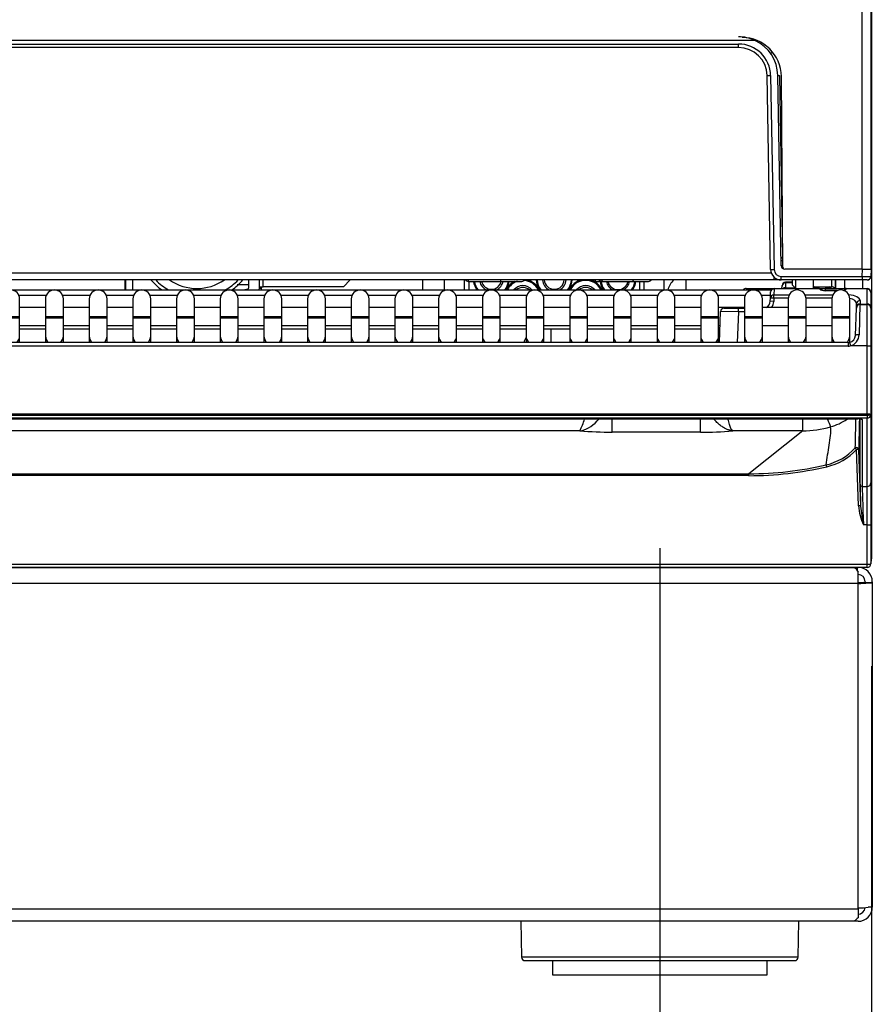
# Model space of a CAD drawing. Header units: millimetres. Extents: x 14 to 274, y 0 to 191.
# Tile 26 of 59: x 75 to 87, y 126 to 140. Entities that reach past the tile are written whole.
import ezdxf
from ezdxf.enums import TextEntityAlignment as Align
from ezdxf.lldxf.tags import DXFTag

# ---------------------------------------------------------------- set-up
doc = ezdxf.new("R2010")
doc.units = ezdxf.units.MM
doc.layers.add('134.136_BW4_CTM-', color=7, linetype='Continuous')
doc.layers.add('Standard', color=7, linetype='Continuous')
doc.styles.add('SEACAD_Arial', font='arial.ttf')
tags = doc.linetypes.add('CENTER2', pattern=[28.575, 19.05, -3.175, 3.175, -3.175]).pattern_tags.tags
tags[10:11] = [DXFTag(74, 4), DXFTag(75, 0), DXFTag(340, '0'), DXFTag(46, 0.0), DXFTag(50, 0.0), DXFTag(44, 0.0), DXFTag(45, 0.0)]
tags[8:9] = [DXFTag(74, 4), DXFTag(75, 0), DXFTag(340, '0'), DXFTag(46, 0.0), DXFTag(50, 0.0), DXFTag(44, 0.0), DXFTag(45, 0.0)]
tags[6:7] = [DXFTag(74, 4), DXFTag(75, 0), DXFTag(340, '0'), DXFTag(46, 0.0), DXFTag(50, 0.0), DXFTag(44, 0.0), DXFTag(45, 0.0)]
tags[4:5] = [DXFTag(74, 4), DXFTag(75, 0), DXFTag(340, '0'), DXFTag(46, 0.0), DXFTag(50, 0.0), DXFTag(44, 0.0), DXFTag(45, 0.0)]
doc.dimstyles.new('ISO', dxfattribs={"dimtxt": 3, "dimasz": 3, "dimexe": 1.5, "dimexo": 1.5, "dimgap": 0.75, "dimtad": 1, "dimlfac": 10, "dimtxsty": 'SEACAD_Arial', "dimblk1": '_SE_FILLED', "dimblk2": '_SE_FILLED', "dimsah": 1, "dimcen": 1.5, "dimazin": 0, "dimtfac": 0.7, "dimtdec": 3, "dimtmove": 0, "dimatfit": 3, "dimfxl": 1, "dimarcsym": 0})

# ---------------------------------------------------------------- blocks, each defined once
blk = doc.blocks.new('SEANNOT_GROUP2')
at = {"layer": 'Standard', "color": 7, "linetype": 'CENTER2'}
blk.add_line((0, 7.718), (0, 0), dxfattribs=at)
blk = doc.blocks.new('SE1')
at = {"layer": '134.136_BW4_CTM-', "color": 7, "linetype": 'Continuous'}
for p, q in [((60.066, 48.18), (60.066, 5.82)), ((59.936, 9.87), (59.936, 25.43)), ((60.056, 25.43), (60.056, 9.87)), ((58.436, 13.069), (29.681, 13.069)), ((29.912, 13.019), (58.205, 13.019)), ((58.205, 12.97), (29.912, 12.97)), ((58.205, 12.97), (58.205, 13.019)), ((58.678, 12.905), (58.678, 12.912)), ((58.653, 9.867), (58.605, 12.577)), ((58.655, 12.577), (58.703, 9.868)), ((58.802, 9.919), (58.755, 12.58)), ((58.778, 12.58), (58.821, 10.033)), ((58.826, 9.9), (58.805, 12.564)), ((29.454, 9.818), (58.663, 9.818)), ((59.939, 9.87), (58.852, 9.87)), ((59.937, 9.769), (59.939, 9.87)), ((59.939, 9.87), (60.059, 9.87)), ((60.059, 9.87), (60.057, 9.769)), ((58.705, 9.72), (29.412, 9.72)), ((49.621, 9.72), (49.621, 9.58)), ((49.631, 9.72), (49.631, 9.58)), ((49.731, 9.72), (49.731, 9.58)), ((51.356, 9.65), (51.193, 9.65)), ((51.356, 9.625), (51.356, 9.72)), ((51.506, 9.625), (51.506, 9.72)), ((51.556, 9.625), (51.556, 9.72)), ((52.681, 9.625), (52.776, 9.72)), ((53.784, 9.72), (53.784, 9.58)), ((54.089, 9.72), (54.089, 9.58)), ((54.369, 9.72), (54.369, 9.58)), ((54.426, 9.72), (54.426, 9.7)), ((54.426, 9.7), (54.876, 9.7)), ((54.432, 9.7), (54.432, 9.58)), ((54.876, 9.72), (54.876, 9.7)), ((54.876, 9.7), (55.176, 9.7)), ((56.199, 9.72), (56.199, 9.7)), ((56.199, 9.7), (56.291, 9.7)), ((56.291, 9.7), (56.726, 9.7)), ((56.726, 9.7), (56.949, 9.7)), ((56.825, 9.58), (56.825, 9.7)), ((56.888, 9.58), (56.888, 9.7)), ((57.168, 9.58), (57.168, 9.72)), ((57.472, 9.58), (57.472, 9.72)), ((58.705, 9.72), (58.705, 9.757)), ((58.81, 9.72), (58.705, 9.72)), ((58.803, 9.769), (59.937, 9.769)), ((58.803, 9.72), (58.803, 9.769)), ((59.937, 9.72), (58.803, 9.72)), ((58.815, 9.635), (58.815, 9.64)), ((58.865, 9.678), (58.862, 9.611)), ((58.865, 9.678), (58.865, 9.688)), ((58.956, 9.688), (58.865, 9.688)), ((58.956, 9.678), (58.865, 9.678)), ((58.956, 9.72), (58.956, 9.65)), ((58.956, 9.65), (59.006, 9.6)), ((59.006, 9.6), (59.006, 9.72)), ((59.256, 9.6), (59.256, 9.72)), ((59.506, 9.72), (59.506, 9.625)), ((59.556, 9.72), (59.556, 9.6)), ((59.566, 9.6), (59.566, 9.72)), ((59.686, 9.72), (59.686, 9.6)), ((59.937, 9.769), (59.937, 9.72)), ((60.007, 9.72), (59.937, 9.72)), ((59.946, 9.6), (59.946, 9.72)), ((39.204, 9.58), (58.349, 9.58)), ((48.523, 9.501), (48.143, 9.501)), ((49.134, 9.501), (48.754, 9.501)), ((49.745, 9.501), (49.365, 9.501)), ((50.356, 9.501), (49.976, 9.501)), ((50.967, 9.501), (50.587, 9.501)), ((51.578, 9.501), (51.198, 9.501)), ((51.506, 9.625), (51.556, 9.625)), ((51.531, 9.625), (51.531, 9.58)), ((52.681, 9.625), (51.556, 9.625)), ((52.189, 9.501), (51.809, 9.501)), ((52.8, 9.501), (52.42, 9.501)), ((53.411, 9.501), (53.031, 9.501)), ((54.022, 9.501), (53.642, 9.501)), ((54.633, 9.501), (54.253, 9.501)), ((55.244, 9.501), (54.864, 9.501)), ((55.855, 9.501), (55.475, 9.501)), ((56.466, 9.501), (56.086, 9.501)), ((57.077, 9.501), (56.697, 9.501)), ((57.688, 9.501), (57.308, 9.501)), ((58.299, 9.501), (57.919, 9.501)), ((58.313, 9.6), (58.663, 9.6)), ((58.349, 9.58), (58.663, 9.58)), ((58.349, 9.58), (58.349, 9.56)), ((58.651, 9.467), (58.654, 9.548)), ((58.654, 9.548), (58.654, 9.552)), ((58.663, 9.6), (58.704, 9.6)), ((58.663, 9.6), (58.663, 9.58)), ((58.704, 9.593), (58.701, 9.512)), ((58.701, 9.465), (58.701, 9.512)), ((58.701, 9.512), (58.915, 9.512)), ((58.704, 9.6), (58.704, 9.593)), ((58.704, 9.6), (59.34, 9.6)), ((59.342, 9.593), (58.704, 9.593)), ((58.813, 9.6), (58.815, 9.635)), ((58.862, 9.611), (58.862, 9.6)), ((58.862, 9.611), (58.995, 9.611)), ((59.136, 9.512), (59.526, 9.512)), ((59.256, 9.625), (59.506, 9.625)), ((59.256, 9.614), (59.257, 9.615)), ((59.257, 9.615), (59.293, 9.615)), ((59.293, 9.615), (59.293, 9.625)), ((59.293, 9.615), (59.339, 9.615)), ((59.293, 9.6), (59.293, 9.615)), ((59.34, 9.599), (59.34, 9.6)), ((59.34, 9.6), (59.42, 9.6)), ((59.419, 9.615), (59.449, 9.615)), ((59.42, 9.6), (59.652, 9.6)), ((59.42, 9.57), (59.42, 9.6)), ((59.592, 9.57), (59.421, 9.57)), ((59.586, 9.568), (59.421, 9.568)), ((59.449, 9.615), (59.449, 9.625)), ((59.45, 9.6), (59.449, 9.615)), ((59.498, 9.625), (59.499, 9.6)), ((59.652, 9.6), (59.712, 9.6)), ((59.652, 9.578), (59.652, 9.6)), ((59.686, 9.586), (59.686, 9.585)), ((59.712, 9.6), (59.712, 9.593)), ((59.712, 9.6), (60.006, 9.6)), ((59.712, 9.593), (59.712, 9.592)), ((60.006, 9.593), (59.712, 9.593)), ((60.006, 9.593), (60.006, 9.6)), ((60.006, 9.382), (60.006, 9.593)), ((60.056, 9.55), (60.056, 9.546)), ((60.056, 9.546), (60.056, 9.336)), ((48.152, 9.204), (48.152, 9.454)), ((48.513, 9.454), (48.513, 9.204)), ((48.763, 9.204), (48.763, 9.454)), ((49.124, 9.454), (49.124, 9.204)), ((49.374, 9.204), (49.374, 9.454)), ((49.735, 9.454), (49.735, 9.204)), ((49.985, 9.204), (49.985, 9.454)), ((50.346, 9.454), (50.346, 9.204)), ((50.596, 9.204), (50.596, 9.454)), ((50.957, 9.454), (50.957, 9.204)), ((51.207, 9.204), (51.207, 9.454)), ((51.568, 9.454), (51.568, 9.204)), ((51.818, 9.204), (51.818, 9.454)), ((52.179, 9.454), (52.179, 9.204)), ((52.429, 9.204), (52.429, 9.454)), ((52.79, 9.454), (52.79, 9.204)), ((53.04, 9.204), (53.04, 9.454)), ((53.401, 9.454), (53.401, 9.204)), ((53.651, 9.204), (53.651, 9.454)), ((54.012, 9.454), (54.012, 9.204)), ((54.262, 9.204), (54.262, 9.454)), ((54.623, 9.454), (54.623, 9.204)), ((54.873, 9.204), (54.873, 9.454)), ((55.234, 9.454), (55.234, 9.204)), ((55.484, 9.204), (55.484, 9.454)), ((55.845, 9.454), (55.845, 9.204)), ((56.095, 9.204), (56.095, 9.454)), ((56.456, 9.454), (56.456, 9.204)), ((56.706, 9.204), (56.706, 9.454)), ((57.067, 9.454), (57.067, 9.204)), ((57.317, 9.204), (57.317, 9.454)), ((57.678, 9.454), (57.678, 9.204)), ((57.928, 9.204), (57.928, 9.454)), ((58.289, 9.454), (58.289, 9.204)), ((58.539, 9.204), (58.539, 9.454)), ((58.65, 9.421), (58.651, 9.467)), ((58.7, 9.42), (58.65, 9.421)), ((58.701, 9.465), (58.651, 9.467)), ((58.701, 9.465), (58.7, 9.42)), ((58.901, 9.465), (58.701, 9.465)), ((58.9, 9.454), (58.9, 9.204)), ((59.512, 9.465), (59.15, 9.465)), ((59.15, 9.204), (59.15, 9.454)), ((59.511, 9.454), (59.511, 9.204)), ((59.761, 9.204), (59.761, 9.454)), ((59.855, 9.338), (59.856, 9.386)), ((59.904, 9.375), (59.891, 8.954)), ((59.905, 9.382), (59.904, 9.375)), ((59.904, 9.375), (60.006, 9.375)), ((59.906, 9.431), (59.905, 9.382)), ((59.905, 9.382), (60.006, 9.382)), ((60.006, 9.375), (60.006, 9.382)), ((60.006, 8.796), (60.006, 9.375)), ((48.513, 9.334), (48.152, 9.334)), ((49.124, 9.334), (48.763, 9.334)), ((49.735, 9.334), (49.374, 9.334)), ((50.346, 9.334), (49.985, 9.334)), ((50.957, 9.334), (50.596, 9.334)), ((51.568, 9.334), (51.207, 9.334)), ((52.179, 9.334), (51.818, 9.334)), ((52.79, 9.334), (52.429, 9.334)), ((53.401, 9.334), (53.04, 9.334)), ((54.012, 9.334), (53.651, 9.334)), ((54.623, 9.334), (54.262, 9.334)), ((55.234, 9.334), (54.873, 9.334)), ((55.845, 9.334), (55.484, 9.334)), ((56.456, 9.334), (56.095, 9.334)), ((57.067, 9.334), (56.706, 9.334)), ((57.678, 9.334), (57.317, 9.334)), ((58.289, 9.334), (57.928, 9.334)), ((57.939, 8.846), (57.954, 9.277)), ((58.204, 9.275), (57.954, 9.277)), ((58.004, 9.325), (58.204, 9.325)), ((58.204, 9.275), (58.189, 8.846)), ((58.204, 9.325), (58.289, 9.325)), ((58.204, 9.275), (58.204, 9.325)), ((58.289, 9.275), (58.204, 9.275)), ((58.9, 9.334), (58.539, 9.334)), ((59.511, 9.334), (59.15, 9.334)), ((59.841, 8.944), (59.854, 9.327)), ((59.854, 9.327), (59.855, 9.338)), ((60.056, 9.336), (60.056, 9.325)), ((60.056, 9.325), (60.056, 8.799)), ((48.152, 9.204), (47.902, 9.204)), ((48.152, 9.184), (47.902, 9.184)), ((48.152, 9.184), (48.152, 9.204)), ((48.152, 8.938), (48.152, 9.184)), ((48.763, 9.204), (48.513, 9.204)), ((48.513, 9.204), (48.513, 9.184)), ((48.763, 9.184), (48.513, 9.184)), ((48.513, 9.184), (48.513, 8.938)), ((48.763, 9.184), (48.763, 9.204)), ((48.763, 8.938), (48.763, 9.184)), ((49.374, 9.204), (49.124, 9.204)), ((49.124, 9.204), (49.124, 9.184)), ((49.374, 9.184), (49.124, 9.184)), ((49.124, 9.184), (49.124, 8.938)), ((49.374, 9.184), (49.374, 9.204)), ((49.374, 8.938), (49.374, 9.184)), ((49.985, 9.204), (49.735, 9.204)), ((49.735, 9.204), (49.735, 9.184)), ((49.985, 9.184), (49.735, 9.184)), ((49.735, 9.184), (49.735, 8.938)), ((49.985, 9.184), (49.985, 9.204)), ((49.985, 8.938), (49.985, 9.184)), ((50.596, 9.204), (50.346, 9.204)), ((50.346, 9.204), (50.346, 9.184)), ((50.596, 9.184), (50.346, 9.184)), ((50.346, 9.184), (50.346, 8.938)), ((50.596, 9.184), (50.596, 9.204)), ((50.596, 8.938), (50.596, 9.184)), ((51.207, 9.204), (50.957, 9.204)), ((50.957, 9.204), (50.957, 9.184)), ((51.207, 9.184), (50.957, 9.184)), ((50.957, 9.184), (50.957, 8.938)), ((51.207, 9.184), (51.207, 9.204)), ((51.207, 8.938), (51.207, 9.184)), ((51.818, 9.204), (51.568, 9.204)), ((51.568, 9.204), (51.568, 9.184)), ((51.818, 9.184), (51.568, 9.184)), ((51.568, 9.184), (51.568, 8.938)), ((51.818, 9.184), (51.818, 9.204)), ((51.818, 8.938), (51.818, 9.184)), ((52.429, 9.204), (52.179, 9.204)), ((52.179, 9.204), (52.179, 9.184)), ((52.429, 9.184), (52.179, 9.184)), ((52.179, 9.184), (52.179, 8.938)), ((52.429, 9.184), (52.429, 9.204)), ((52.429, 8.938), (52.429, 9.184)), ((53.04, 9.204), (52.79, 9.204)), ((52.79, 9.204), (52.79, 9.184)), ((53.04, 9.184), (52.79, 9.184)), ((52.79, 9.184), (52.79, 8.938)), ((53.04, 9.184), (53.04, 9.204)), ((53.04, 8.938), (53.04, 9.184)), ((53.651, 9.204), (53.401, 9.204)), ((53.401, 9.204), (53.401, 9.184)), ((53.651, 9.184), (53.401, 9.184)), ((53.401, 9.184), (53.401, 8.938)), ((53.651, 9.184), (53.651, 9.204)), ((53.651, 8.938), (53.651, 9.184)), ((54.262, 9.204), (54.012, 9.204)), ((54.012, 9.204), (54.012, 9.184)), ((54.262, 9.184), (54.012, 9.184)), ((54.012, 9.184), (54.012, 8.938)), ((54.262, 9.184), (54.262, 9.204)), ((54.262, 8.938), (54.262, 9.184)), ((54.873, 9.204), (54.623, 9.204)), ((54.623, 9.204), (54.623, 9.184)), ((54.873, 9.184), (54.623, 9.184)), ((54.623, 9.184), (54.623, 8.938)), ((54.873, 9.184), (54.873, 9.204)), ((54.873, 8.938), (54.873, 9.184)), ((55.484, 9.204), (55.234, 9.204)), ((55.234, 9.204), (55.234, 9.184)), ((55.484, 9.184), (55.234, 9.184)), ((55.234, 9.184), (55.234, 8.938)), ((55.484, 9.184), (55.484, 9.204)), ((55.484, 8.938), (55.484, 9.184)), ((56.095, 9.204), (55.845, 9.204)), ((55.845, 9.204), (55.845, 9.184)), ((56.095, 9.184), (55.845, 9.184)), ((55.845, 9.184), (55.845, 8.938)), ((56.095, 9.184), (56.095, 9.204)), ((56.095, 8.938), (56.095, 9.184)), ((56.706, 9.204), (56.456, 9.204)), ((56.456, 9.204), (56.456, 9.184)), ((56.706, 9.184), (56.456, 9.184)), ((56.456, 9.184), (56.456, 8.938)), ((56.706, 9.184), (56.706, 9.204)), ((56.706, 8.938), (56.706, 9.184)), ((57.317, 9.204), (57.067, 9.204)), ((57.067, 9.204), (57.067, 9.184)), ((57.317, 9.184), (57.067, 9.184)), ((57.067, 9.184), (57.067, 8.938)), ((57.317, 9.184), (57.317, 9.204)), ((57.317, 8.938), (57.317, 9.184)), ((57.928, 9.204), (57.678, 9.204)), ((57.678, 9.204), (57.678, 9.184)), ((57.928, 9.184), (57.678, 9.184)), ((57.678, 9.184), (57.678, 8.938)), ((57.928, 9.184), (57.928, 9.204)), ((57.928, 8.938), (57.928, 9.184)), ((58.539, 9.204), (58.289, 9.204)), ((58.289, 9.204), (58.289, 9.184)), ((58.539, 9.184), (58.289, 9.184)), ((58.289, 9.184), (58.289, 8.938)), ((58.539, 9.184), (58.539, 9.204)), ((58.539, 8.938), (58.539, 9.184)), ((59.15, 9.204), (58.9, 9.204)), ((58.9, 9.204), (58.9, 9.184)), ((59.15, 9.184), (58.9, 9.184)), ((58.9, 9.184), (58.9, 8.938)), ((59.15, 9.184), (59.15, 9.204)), ((59.15, 8.938), (59.15, 9.184)), ((59.761, 9.204), (59.511, 9.204)), ((59.511, 9.204), (59.511, 9.184)), ((59.761, 9.184), (59.511, 9.184)), ((59.511, 9.184), (59.511, 8.938)), ((59.761, 9.184), (59.761, 9.204)), ((59.761, 8.938), (59.761, 9.184)), ((48.152, 9.084), (48.513, 9.084)), ((48.513, 9.03), (48.152, 9.03)), ((48.763, 9.084), (49.124, 9.084)), ((49.124, 9.03), (48.763, 9.03)), ((49.374, 9.084), (49.735, 9.084)), ((49.735, 9.03), (49.374, 9.03)), ((49.985, 9.084), (50.346, 9.084)), ((50.346, 9.03), (49.985, 9.03)), ((50.596, 9.084), (50.957, 9.084)), ((50.957, 9.03), (50.596, 9.03)), ((51.207, 9.084), (51.568, 9.084)), ((51.568, 9.03), (51.207, 9.03)), ((51.818, 9.084), (52.179, 9.084)), ((52.179, 9.03), (51.818, 9.03)), ((52.429, 9.084), (52.79, 9.084)), ((52.79, 9.03), (52.429, 9.03)), ((53.04, 9.084), (53.401, 9.084)), ((53.401, 9.03), (53.04, 9.03)), ((53.651, 9.084), (54.012, 9.084)), ((54.012, 9.03), (53.651, 9.03)), ((54.262, 9.084), (54.623, 9.084)), ((54.623, 9.03), (54.262, 9.03)), ((54.873, 9.084), (55.234, 9.084)), ((55.234, 9.03), (54.873, 9.03)), ((55.484, 9.084), (55.845, 9.084)), ((55.845, 9.03), (55.484, 9.03)), ((56.095, 9.084), (56.456, 9.084)), ((56.456, 9.03), (56.095, 9.03)), ((56.706, 9.084), (57.067, 9.084)), ((57.067, 9.03), (56.706, 9.03)), ((57.317, 9.084), (57.678, 9.084)), ((57.678, 9.03), (57.317, 9.03)), ((57.928, 9.084), (57.948, 9.084)), ((57.946, 9.03), (57.928, 9.03)), ((58.539, 9.084), (58.9, 9.084)), ((59.15, 9.084), (59.511, 9.084)), ((59.741, 8.846), (47.251, 8.846)), ((48.152, 8.846), (48.152, 8.938)), ((48.513, 8.938), (48.513, 8.846)), ((48.763, 8.846), (48.763, 8.938)), ((49.124, 8.938), (49.124, 8.846)), ((49.374, 8.846), (49.374, 8.938)), ((49.735, 8.938), (49.735, 8.846)), ((49.985, 8.846), (49.985, 8.938)), ((50.346, 8.938), (50.346, 8.846)), ((50.596, 8.846), (50.596, 8.938)), ((50.957, 8.938), (50.957, 8.846)), ((51.207, 8.846), (51.207, 8.938)), ((51.568, 8.938), (51.568, 8.846)), ((51.818, 8.846), (51.818, 8.938)), ((52.179, 8.938), (52.179, 8.846)), ((52.429, 8.846), (52.429, 8.938)), ((52.79, 8.938), (52.79, 8.846)), ((53.04, 8.846), (53.04, 8.938)), ((53.401, 8.938), (53.401, 8.846)), ((53.651, 8.846), (53.651, 8.938)), ((54.012, 8.938), (54.012, 8.846)), ((54.262, 8.846), (54.262, 8.938)), ((54.623, 8.938), (54.623, 8.846)), ((54.873, 8.846), (54.873, 8.938)), ((55.234, 8.938), (55.234, 8.846)), ((55.484, 8.846), (55.484, 8.938)), ((55.845, 8.938), (55.845, 8.846)), ((56.095, 8.846), (56.095, 8.938)), ((56.456, 8.938), (56.456, 8.846)), ((56.706, 8.846), (56.706, 8.938)), ((57.067, 8.938), (57.067, 8.846)), ((57.317, 8.846), (57.317, 8.938)), ((57.678, 8.938), (57.678, 8.846)), ((57.928, 8.846), (57.928, 8.938)), ((58.289, 8.938), (58.289, 8.846)), ((58.539, 8.846), (58.539, 8.938)), ((58.9, 8.938), (58.9, 8.846)), ((59.15, 8.846), (59.15, 8.938)), ((59.511, 8.938), (59.511, 8.846)), ((59.741, 8.846), (59.741, 8.793)), ((59.761, 8.846), (59.761, 8.938)), ((59.741, 8.793), (47.251, 8.793)), ((60.006, 8.796), (59.769, 8.796)), ((60.006, 7.842), (60.006, 8.796)), ((60.056, 8.799), (60.056, 7.836)), ((60.006, 7.842), (28.106, 7.842)), ((28.106, 7.829), (60.006, 7.829)), ((60.006, 7.786), (28.106, 7.786)), ((28.237, 7.777), (59.875, 7.777)), ((28.237, 7.777), (59.875, 7.777)), ((56.438, 7.591), (56.438, 7.773)), ((57.674, 7.591), (57.674, 7.773)), ((59.103, 7.61), (59.103, 7.777)), ((59.875, 7.777), (59.875, 7.777)), ((59.905, 6.861), (59.905, 7.776)), ((59.935, 7.769), (59.935, 6.833)), ((60.006, 7.829), (60.006, 7.842)), ((60.006, 7.829), (60.006, 7.786)), ((60.006, 6.833), (60.006, 7.786)), ((60.056, 7.836), (60.056, 7.836)), ((60.056, 7.836), (60.056, 6.882)), ((55.988, 7.61), (32.119, 7.61)), ((57.674, 7.591), (56.438, 7.591)), ((59.103, 7.61), (58.124, 7.61)), ((59.103, 7.61), (58.351, 7.009)), ((59.884, 6.56), (59.856, 7.348)), ((59.886, 7.346), (59.914, 6.558)), ((29.761, 7.009), (58.351, 7.009)), ((58.351, 6.983), (29.761, 6.983)), ((58.351, 6.983), (58.351, 7.009)), ((59.935, 6.833), (60.006, 6.833)), ((60.006, 6.293), (60.006, 6.833)), ((60.056, 6.882), (60.056, 6.299)), ((60.006, 6.293), (59.953, 6.293)), ((60.006, 5.745), (60.006, 6.293)), ((60.056, 6.299), (60.056, 5.75)), ((60.066, 5.82), (60.056, 5.82)), ((28.106, 5.744), (60.006, 5.744)), ((60.006, 5.7), (28.106, 5.7)), ((28.341, 5.7), (59.812, 5.7)), ((59.301, 5.7), (59.301, 5.7)), ((59.501, 5.7), (59.501, 5.7)), ((59.812, 5.7), (59.82, 5.7)), ((59.82, 5.7), (59.863, 5.7)), ((59.863, 5.7), (59.877, 5.7)), ((59.863, 5.7), (59.863, 5.656)), ((60.006, 5.744), (60.006, 5.745)), ((60.006, 5.7), (60.006, 5.744)), ((60.056, 5.75), (60.056, 5.75)), ((60.056, 5.75), (60.056, 5.748)), ((59.877, 5.475), (59.877, 5.632)), ((59.877, 5.475), (28.276, 5.475)), ((59.877, 0.939), (59.877, 5.475)), ((59.948, 5.491), (60.018, 5.483)), ((59.977, 5.5), (59.977, 5.487)), ((60.019, 5.487), (60.077, 5.487)), ((60.077, 5.5), (60.077, 5.487)), ((60.077, 5.487), (60.077, 0.95)), ((28.276, 0.926), (59.877, 0.926)), ((59.877, 0.926), (59.877, 0.939)), ((59.877, 0.926), (59.877, 0.8)), ((59.796, 0.75), (28.357, 0.75)), ((55.162, 0.75), (55.171, 0.249)), ((59.041, 0.249), (59.05, 0.75)), ((59.846, 0.75), (59.807, 0.75)), ((59.877, 0.75), (59.846, 0.75)), ((59.041, 0.249), (55.171, 0.249)), ((55.221, 0.2), (58.991, 0.2)), ((55.606, 0.2), (55.606, 0)), ((58.606, 0), (58.606, 0.2)), ((55.606, 0), (58.606, 0))]:
    blk.add_line(p, q, dxfattribs=at)
for centre, radius, start, end in [((58.205, 12.57), 0.55, 65.2169, 90), ((58.255, 12.56), 0.55, 0.4394, 90), ((58.205, 12.569), 0.45, 1, 90), ((58.205, 12.57), 0.4, 1, 90), ((58.205, 12.57), 0.55, 1, 65.2169), ((58.205, 12.569), 0.58, 35.3736, 40.9755), ((58.829, 10.05), 0.03, 181, 260.9846), ((58.852, 9.92), 0.05, 181, 270), ((58.803, 9.87), 0.15, 181, 270), ((58.803, 9.869), 0.1, 181, 270), ((58.876, 9.9), 0.05, 180.4394, 211.9552), ((50.631, 10.275), 0.85, 220.7637, 234.8499), ((50.631, 10.275), 0.8, 223.9277, 240.3137), ((50.631, 10.275), 0.675, 235.3079, 304.6921), ((50.631, 10.275), 0.8, 299.6863, 316.0723), ((50.631, 10.275), 0.85, 305.1501, 319.2363), ((54.426, 9.75), 0.05, 216.8699, 270), ((54.75, 9.729), 0.252, 186.595, 217.0562), ((54.75, 9.729), 0.239, 186.9668, 219.5444), ((54.75, 9.729), 0.165, 190.1025, 245.1502), ((54.75, 9.729), 0.14, 191.9643, 348.0357), ((54.856, 9.5), 0.3, 138.1897, 142.5188), ((54.75, 9.729), 0.165, 295.5458, 349.8975), ((54.75, 9.729), 0.239, 320.8336, 353.0332), ((54.75, 9.729), 0.252, 323.3777, 353.405), ((55.189, 9.475), 0.252, 116.8144, 155.0295), ((55.189, 9.475), 0.239, 109.518, 153.3193), ((55.189, 9.475), 0.165, 39.5106, 139.6911), ((55.176, 9.75), 0.05, 270, 323.1301), ((55.189, 9.475), 0.239, 26.1, 85.1115), ((55.189, 9.475), 0.252, 24.6183, 76.3582), ((55.629, 9.729), 0.252, 182.0364, 216.2103), ((55.629, 9.729), 0.239, 182.1507, 218.6008), ((55.629, 9.729), 0.165, 183.111, 244.4542), ((55.629, 9.729), 0.14, 183.6773, 356.3227), ((55.629, 9.729), 0.165, 295.5458, 356.889), ((55.629, 9.729), 0.239, 321.3992, 357.8493), ((55.629, 9.729), 0.252, 323.7897, 357.9636), ((56.068, 9.475), 0.252, 103.6418, 155.3817), ((56.068, 9.475), 0.239, 26.1, 153.9), ((56.068, 9.475), 0.165, 39.5106, 140.4894), ((56.068, 9.475), 0.252, 24.6183, 76.3582), ((56.199, 9.75), 0.05, 216.8699, 270), ((56.291, 9.75), 0.05, 216.8699, 270), ((56.52, 9.729), 0.252, 186.595, 216.2103), ((56.52, 9.729), 0.239, 186.9668, 218.6008), ((56.52, 9.729), 0.165, 190.1025, 244.4542), ((56.52, 9.729), 0.145, 191.5386, 348.4614), ((56.52, 9.729), 0.165, 295.5458, 349.8975), ((56.52, 9.729), 0.239, 321.3992, 353.0332), ((56.52, 9.729), 0.252, 323.7897, 353.405), ((56.949, 9.75), 0.05, 270, 323.1301), ((57.506, 9.5), 0.3, 132.8334, 164.534), ((58.865, 9.638), 0.05, 91.8038, 178), ((60.001, 11.841), 2.073, 268.2372, 271.5545), ((60.007, 9.77), 0.05, 270, 310.6129), ((60.009, 9.766), 0.0453, 290.555, 3.9864), ((60.007, 9.77), 0.05, 328.29, 359), ((48.027, 9.454), 0.125, 0, 180), ((48.638, 9.454), 0.125, 0, 180), ((49.249, 9.454), 0.125, 0, 180), ((49.86, 9.454), 0.125, 0, 180), ((50.471, 9.454), 0.125, 0, 180), ((51.082, 9.454), 0.125, 0, 180), ((51.506, 8.55), 1.05, 98.6004, 101.2008), ((51.256, 9.625), 0.1, 333.2563, 360), ((51.256, 9.625), 0.25, 349.6302, 360), ((51.506, 8.55), 1.05, 88.6357, 90.0684), ((51.693, 9.454), 0.125, 0, 180), ((52.304, 9.454), 0.125, 0, 180), ((52.915, 9.454), 0.125, 0, 180), ((53.526, 9.454), 0.125, 0, 180), ((54.137, 9.454), 0.125, 0, 180), ((54.748, 9.454), 0.125, 0, 180), ((55.189, 9.475), 0.14, 48.755, 130.4893), ((55.359, 9.454), 0.125, 0, 180), ((55.97, 9.454), 0.125, 0, 180), ((56.068, 9.475), 0.14, 48.755, 131.245), ((56.581, 9.454), 0.125, 0, 180), ((57.192, 9.454), 0.125, 0, 180), ((57.803, 9.454), 0.125, 0, 180), ((58.313, 9.55), 0.05, 90, 143.1301), ((58.414, 9.454), 0.125, 0, 180), ((58.704, 9.55), 0.05, 90, 177.9924), ((59.025, 9.454), 0.125, 0, 180), ((59.293, 9.58), 0.05, 115.8419, 135.573), ((59.34, 9.57), 0.03, 21.5646, 90), ((59.362, 9.602), 0.0222, 188.1485, 204.8788), ((59.418, 9.706), 0.136, 252.9074, 271.0713), ((59.449, 9.58), 0.05, 23.5782, 64.1581), ((59.506, 9.575), 0.05, 30, 90), ((59.636, 9.454), 0.125, 0, 180), ((59.712, 9.57), 0.03, 90, 169.369), ((60.006, 9.55), 0.05, 0, 90), ((58.55, 9.425), 0.1, 294.111, 357.9924), ((58.55, 9.425), 0.15, 322.5186, 357.9924), ((59.904, 9.325), 0.05, 90, 178), ((60.006, 9.325), 0.05, 0, 90), ((58.004, 9.275), 0.05, 90, 177.9924), ((59.726, 8.955), 0.165, 285.2027, 359.6749), ((55.445, 8.78), 0.25, 147.3732, 164.7078), ((59.739, 8.955), 0.109, 270.8586, 280.6974), ((59.735, 8.949), 0.106, 283.3979, 357.3681), ((55.168, 8.034), 0.923, 332.5991, 343.6068), ((63.242, 9.15), 4.033, 199.9803, 201.6166), ((59.27, 8.436), 0.803, 286.0494, 304.3653), ((127.915, 6.051), 68.093, 178.54713, 178.89386), ((126.345, 6.098), 66.47, 178.55469, 178.92487), ((56.408, 12.403), 4.811, 264.9907, 270.3624), ((57.704, 12.411), 4.82, 269.6406, 275.0028), ((59.108, 9.003), 1.393, 269.8132, 286.0318), ((59.252, 7.911), 0.798, 283.1018, 316.893), ((59.252, 7.914), 0.828, 283.0744, 316.89), ((58.35, 11.795), 4.786, 270.0153, 283.0716), ((58.349, 11.811), 4.829, 270.0311, 283.0522), ((60.766, 6.645), 0.886, 185.4633, 203.4017), ((61.927, 6.718), 2.02, 184.5469, 192.1478), ((59.946, 5.82), 0.12, 336.4435, 0), ((59.251, 5.65), 0.05, 84.9037, 90), ((59.301, 5.5), 0.2, 87.4525, 90), ((59.305, 5.65), 0.05, 85.2799, 90), ((59.877, 5.5), 0.2, 0, 90), ((60.006, 5.75), 0.05, 270, 357.9924), ((59.877, 5.5), 0.1, 0, 90), ((60.016, 6.062), 0.575, 264.5563, 270.2808), ((59.877, 0.95), 0.2, 270, 0), ((59.877, 0.95), 0.1, 270, 355.1798), ((55.221, 0.25), 0.05, 181, 270), ((58.991, 0.25), 0.05, 270, 359)]:
    blk.add_arc(centre, radius, start, end, dxfattribs=at)
for centre, major_axis, ratio, start_param, end_param in [((58.678, 12.906), (0.0245, 0.0174), 0.014231, 3.141593, 4.702286), ((58.655, 12.578), (-0.05, -0.0009), 0.013088, 0, 1.570568), ((58.785, 12.58), (0.03, 0.0005), 0.015272, 3.141593, 4.467479), ((58.83, 9.991), (-0.03, -0.0005), 0.008725, 0, 1.385982), ((58.832, 9.92), (-0.03, -0.0005), 0.008725, 0, 1.362408), ((58.703, 9.868), (-0.05, -0.0009), 0.013088, 0, 1.570568), ((56.291, 9.75), (0, 0.05), 0.258819, 3.141593, 4.068888), ((56.726, 9.75), (0, 0.05), 0.258819, 3.141593, 4.068888), ((58.865, 9.633), (-0.05, 0.0017), 0.894318, 4.743609, 6.283185), ((58.349, 9.5), (0.5, 0.001), 0.002791, 0.917403, 1.200039), ((58.701, 9.465), (-0.05, 0.0018), 0.927104, 4.744877, 6.283185), ((58.704, 9.546), (0.05, -0.0018), 0.927104, 1.603284, 3.141593), ((58.862, 9.566), (-0.05, 0.0017), 0.894318, 4.743609, 5.452864), ((59.227, 9.655), (-0.0329, 0.0376), 0.796326, 3.015821, 3.141593), ((59.34, 9.569), (-0.03, -0.0011), 0.989056, 3.524134, 4.677732), ((59.342, 9.565), (-0.026, -0.0149), 0.906527, 3.201589, 4.23323), ((59.42, 9.599), (0.0801, -0.0003), 0.38754, 3.362237, 4.725478), ((59.421, 9.54), (0, -0.03), 0.002042, 2.757619, 3.150039), ((59.449, 9.58), (-0.05, -0.0018), 0.699781, 3.69956, 4.687864), ((59.449, 9.591), (0.05, 0.0018), 0.894317, 0.173564, 0.839882), ((59.652, 9.592), (0.06, 0.0003), 0.387555, 5.212734, 6.267951), ((59.712, 9.565), (0.03, -0.0011), 0.927104, 1.603284, 2.673043), ((59.712, 9.564), (0.03, -0.0011), 0.927104, 1.603284, 2.646707), ((59.706, 9.431), (-0.2, -0.001), 0.403684, 3.124748, 4.499643), ((60.006, 9.546), (-0.05, 0), 0.927184, 3.141593, 4.712389), ((59.706, 9.384), (-0.15, -0.005), 0.53739, 3.106382, 4.321402), ((59.905, 9.336), (-0.05, 0.0017), 0.927105, 4.744753, 6.283185), ((59.906, 9.384), (-0.05, 0.0017), 0.927105, 4.744753, 6.283185), ((60.006, 9.336), (-0.05, 0), 0.927184, 3.141593, 4.712389), ((55.585, 8.78), (0, -0.25), 0.000583, 1.837696, 3.141593), ((59.891, 8.942), (-0.05, 0.0017), 0.234798, 4.720588, 6.283185), ((48.027, 8.938), (0.125, 0), 0.984808, 5.444149, 6.283185), ((48.638, 8.938), (0.125, 0), 0.984808, 3.141593, 3.980629), ((48.638, 8.938), (0.125, 0), 0.984808, 5.444149, 6.283185), ((49.249, 8.938), (0.125, 0), 0.984808, 3.141593, 3.980629), ((49.249, 8.938), (0.125, 0), 0.984808, 5.444149, 6.283185), ((49.86, 8.938), (0.125, 0), 0.984808, 3.141593, 3.980629), ((49.86, 8.938), (0.125, 0), 0.984808, 5.444149, 6.283185), ((50.471, 8.938), (-0.125, 0), 0.984808, 0, 0.839036), ((50.471, 8.938), (-0.125, 0), 0.984808, 2.302556, 3.141593), ((51.082, 8.938), (-0.125, 0), 0.984808, 0, 0.839036), ((51.082, 8.938), (-0.125, 0), 0.984808, 2.302556, 3.141593), ((51.693, 8.938), (-0.125, 0), 0.984808, 0, 0.839036), ((51.693, 8.938), (-0.125, 0), 0.984808, 2.302556, 3.141593), ((52.304, 8.938), (-0.125, 0), 0.984808, 0, 0.839036), ((52.304, 8.938), (-0.125, 0), 0.984808, 2.302556, 3.141593), ((52.915, 8.938), (-0.125, 0), 0.984808, 0, 0.839036), ((52.915, 8.938), (-0.125, 0), 0.984808, 2.302556, 3.141593), ((53.526, 8.938), (-0.125, 0), 0.984808, 0, 0.839036), ((53.526, 8.938), (-0.125, 0), 0.984808, 2.302556, 3.141593), ((54.137, 8.938), (-0.125, 0), 0.984808, 0, 0.839036), ((54.137, 8.938), (-0.125, 0), 0.984808, 2.302556, 3.141593), ((54.748, 8.938), (-0.125, 0), 0.984808, 0, 0.839036), ((54.748, 8.938), (-0.125, 0), 0.984808, 2.302556, 3.141593), ((55.359, 8.938), (-0.125, 0), 0.984808, 0, 0.839036), ((55.359, 8.938), (-0.125, 0), 0.984808, 2.302556, 3.141593), ((55.97, 8.938), (-0.125, 0), 0.984808, 0, 0.839036), ((55.97, 8.938), (-0.125, 0), 0.984808, 2.302556, 3.141593), ((56.581, 8.938), (-0.125, 0), 0.984808, 0, 0.839036), ((56.581, 8.938), (-0.125, 0), 0.984808, 2.302556, 3.141593), ((57.192, 8.938), (-0.125, 0), 0.984808, 0, 0.839036), ((57.192, 8.938), (-0.125, 0), 0.984808, 2.302556, 3.141593), ((57.803, 8.938), (-0.125, 0), 0.984808, 0, 0.839036), ((57.803, 8.938), (-0.125, 0), 0.984808, 2.302556, 3.141593), ((58.414, 8.938), (-0.125, 0), 0.984808, 0, 0.839036), ((58.414, 8.938), (-0.125, 0), 0.984808, 2.302556, 3.141593), ((59.025, 8.938), (-0.125, 0), 0.984808, 0, 0.839036), ((59.025, 8.938), (-0.125, 0), 0.984808, 2.302556, 3.141593), ((59.636, 8.938), (-0.125, 0), 0.984808, 0, 0.839036), ((59.636, 8.938), (-0.125, 0), 0.984808, 2.302556, 3.141593), ((59.769, 8.799), (0.01, -0.049), 0.010479, 2.886426, 3.141892), ((59.769, 8.799), (0.01, -0.049), 0.010479, 3.141892, 4.76369), ((59.741, 8.951), (-0.005, -0.157), 0.952321, 0.028628, 0.220708), ((60.006, 8.799), (-0.05, 0), 0.052336, 1.570796, 3.141593), ((59.875, 7.769), (-0.06, 0), 0.123668, 3.70279, 4.718681), ((59.935, 7.799), (-0.03, 0), 0.992546, 1.046236, 1.570796), ((59.875, 7.769), (-0.06, 0), 0.123668, 3.141689, 3.70279), ((60.006, 7.836), (0.05, 0), 0.1256, 0, 1.570796), ((60.006, 7.836), (0.05, 0), 0.123749, 0, 1.570796), ((60.006, 7.836), (-0.05, 0), 0.121869, 1.570796, 3.141593), ((60.006, 7.836), (0.05, 0), 0.992546, 4.712389, 6.283185), ((59.856, 7.345), (-0.03, 0.0006), 0.996898, 3.196868, 5.542964), ((59.856, 7.345), (-0.0219, 0.0205), 0.089182, 4.795877, 6.229866), ((59.856, 7.345), (0.03, 0.001), 0.121796, 0.004381, 1.566545), ((59.439, 7.104), (-0.0068, 0.0292), 0.027673, 4.831401, 6.205637), ((59.935, 6.863), (-0.03, 0), 0.992546, 0.035687, 1.570796), ((59.928, 6.216), (-0.023, 0.65), 0.004346, 0.122019, 1.017327), ((59.958, 6.217), (-0.023, 0.62), 0.004555, 0.122004, 1.448454), ((60.006, 6.882), (0.05, 0), 0.992546, 4.712389, 6.283185), ((59.884, 6.557), (0.03, 0.001), 0.121796, 0.004381, 1.566545), ((60.006, 6.299), (0.05, 0), 0.121869, 4.712389, 6.283185), ((60.006, 5.751), (0.05, -0.0009), 0.121832, 4.714524, 6.281051), ((60.006, 5.75), (-0.05, 0.0018), 0.121796, 1.575066, 3.141593), ((59.877, 5.5), (-0.1, 0), 0.121869, 1.570796, 2.356194), ((59.877, 5.5), (0.2, 0), 0.121869, 4.712389, 5.497787), ((59.877, 0.963), (0.2, 0), 0.121869, 4.712389, 5.497787)]:
    blk.add_ellipse(centre, major_axis=major_axis, ratio=ratio, start_param=start_param, end_param=end_param, dxfattribs=at)
for points, knots in [([(59.378, 9.576), (59.376, 9.577), (59.37, 9.579), (59.367, 9.581), (59.367, 9.582), (59.367, 9.582)], [0, 0, 0, 0, 0.353118, 0.802732, 1, 1, 1, 1]), ([(59.687, 9.577), (59.687, 9.577), (59.687, 9.577), (59.684, 9.576), (59.68, 9.574), (59.677, 9.573), (59.676, 9.573)], [0, 0, 0, 0, 0.177628, 0.508373, 0.891819, 1, 1, 1, 1]), ([(55.988, 7.61), (56.066, 7.618), (56.161, 7.671), (56.243, 7.764), (56.25, 7.773)], [0, 0, 0, 0, 0.906515, 1, 1, 1, 1]), ([(58.124, 7.61), (58.12, 7.61), (58.109, 7.612), (58.093, 7.615), (58.076, 7.619), (58.058, 7.625), (58.039, 7.633), (58.019, 7.642), (57.997, 7.654), (57.975, 7.668), (57.952, 7.685), (57.928, 7.704), (57.904, 7.727), (57.882, 7.75), (57.868, 7.766), (57.862, 7.773)], [0, 0, 0, 0, 0.056244, 0.116167, 0.17982, 0.247243, 0.31847, 0.393532, 0.472464, 0.555316, 0.642126, 0.732827, 0.827296, 0.925383, 1, 1, 1, 1]), ([(58.124, 7.61), (58.104, 7.62), (58.082, 7.671), (58.062, 7.761), (58.061, 7.767), (58.059, 7.774)], [0, 0, 0, 0, 0.933517, 0.933517, 1, 1, 1, 1]), ([(59.433, 7.133), (59.445, 7.227), (59.459, 7.32), (59.48, 7.455), (59.487, 7.499), (59.497, 7.585), (59.502, 7.627), (59.493, 7.664)], [0, 0, 0, 0, 0.5, 0.5, 0.75, 0.75, 1, 1, 1, 1]), ([(59.812, 5.7), (59.823, 5.7), (59.834, 5.694), (59.855, 5.671), (59.866, 5.653), (59.877, 5.632)], [0, 0, 0, 0, 0.5, 0.5, 1, 1, 1, 1]), ([(60.018, 5.483), (60.037, 5.483), (60.052, 5.483), (60.072, 5.485), (60.077, 5.486), (60.077, 5.487)], [0, 0, 0, 0, 0.5, 0.5, 1, 1, 1, 1]), ([(60.077, 0.95), (60.077, 0.949), (60.072, 0.948), (60.052, 0.946), (60.037, 0.946), (60.018, 0.946)], [0, 0, 0, 0, 0.5, 0.5, 1, 1, 1, 1]), ([(59.877, 0.8), (59.863, 0.784), (59.85, 0.772), (59.823, 0.754), (59.81, 0.75), (59.796, 0.75)], [0, 0, 0, 0, 0.5, 0.5, 1, 1, 1, 1])]:
    blk.add_open_spline(points, degree=3, knots=knots, dxfattribs=at)
blk.add_open_spline([(59.948, 5.491), (59.966, 5.489), (59.977, 5.488), (59.977, 5.487)], degree=3, dxfattribs=at)
blk = doc.blocks.new('DMBLK11')
at = {"layer": 'Standard', "linetype": 'Continuous'}
for points in [[(30.044, 109.772), (30.044, 110.772), (27.044, 110.272)], [(84.044, 109.772), (87.044, 110.272), (84.044, 110.772)]]:
    blk.add_hatch(color=7, dxfattribs=at).paths.add_polyline_path(points)
at = {"layer": 'Standard', "color": 7, "linetype": 'Continuous'}
for p, q in [((27.044, 134.684), (27.044, 108.772)), ((87.044, 130.654), (87.044, 108.772)), ((27.044, 110.272), (87.044, 110.272))]:
    blk.add_line(p, q, dxfattribs=at)
at = {"layer": 'Standard', "color": 7, "linetype": 'Continuous', "style": 'SEACAD_Arial'}
blk.add_text('600', height=3, dxfattribs=at).set_placement((53.522, 114.022), align=Align.TOP_LEFT)
blk = doc.blocks.new('_SE_FILLED')
at = {"color": 0}
blk.add_line((0, 0), (-1, 0), dxfattribs=at)
blk.add_solid([(0, 0), (-1, -0.1665), (-1, 0.1665), (0, 0)], dxfattribs=at)

msp = doc.modelspace()

# ---------------------------------------------------------------- block references
at = {"layer": 'Standard', "color": 7}
for name, p in [('SE1', (26.9776, 126.334)), ('SEANNOT_GROUP2', (84.0836, 124.5832))]:
    msp.add_blockref(name, p, dxfattribs=at)

# ---------------------------------------------------------------- dimensions: what is measured, and where the dimension line sits
at = {"layer": 'Standard', "color": 7, "linetype": 'Continuous'}
dim = msp.add_linear_dim(base=(87.0436, 110.2725), p1=(27.0436, 136.184), p2=(87.0436, 132.154), text='\\A1;<>', dimstyle='ISO', dxfattribs=at)
dim.commit()
dim.dimension.update_dxf_attribs({"geometry": 'DMBLK11', "text_midpoint": (57.0436, 110.2725), "dimtype": 160})

doc.saveas('drawing.dxf')
